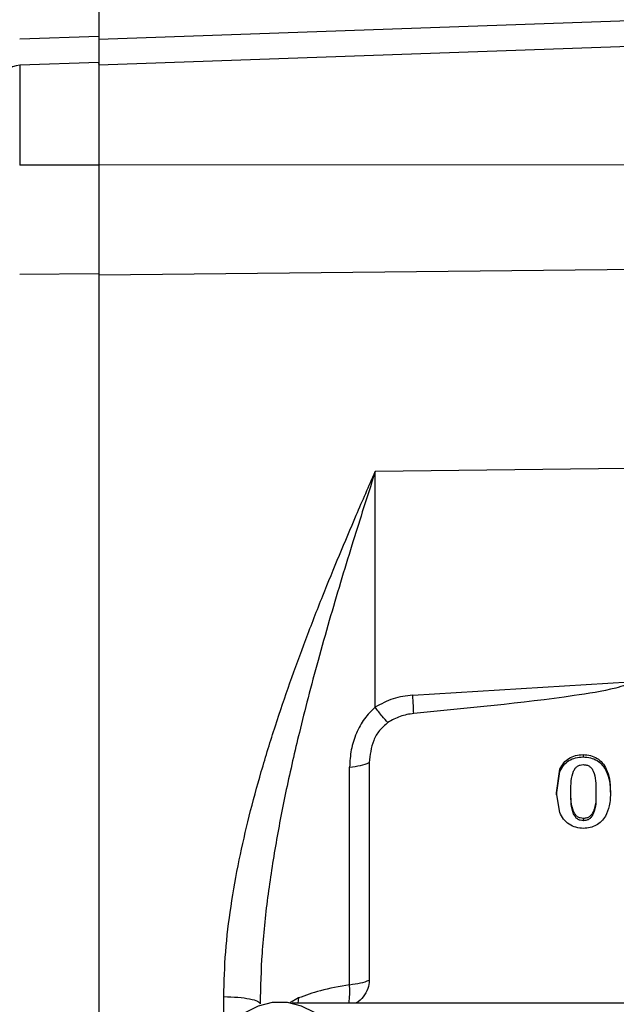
# Model space of a CAD drawing. Header units: inches. Extents: x 0.6 to 16.3, y 0.2 to 11.5.
# Tile 5 of 16: x 2.6 to 3.9, y 7.2 to 9.2. Entities that reach past the tile are written whole.
import ezdxf

# ---------------------------------------------------------------- set-up
doc = ezdxf.new("R2010")
doc.units = ezdxf.units.IN
doc.header["$MEASUREMENT"] = 0
doc.styles.add('SLDTEXTSTYLE0', font='TXT', dxfattribs={"width": 0.75})
doc.dimstyles.new('SLDDIMSTYLE5', dxfattribs={"dimtxt": 0.137795, "dimasz": 0.14, "dimexe": 0, "dimexo": 0.0625, "dimgap": 0.034449, "dimtad": 0, "dimdec": 1, "dimlfac": 1.5, "dimrnd": 1e-09, "dimzin": 4, "dimdsep": 46, "dimtxsty": 'SLDTEXTSTYLE0', "dimblk1": 'CLOSED', "dimblk2": 'CLOSED', "dimsah": 1, "dimcen": 0.09, "dimadec": 0, "dimazin": 1, "dimtfac": 1, "dimtdec": 1, "dimtofl": 0, "dimtmove": 0, "dimatfit": 3, "dimldrblk": 'CLOSED', "dimfxl": 0, "dimfrac": 2, "dimtolj": 1, "dimtzin": 12, "dimarcsym": 0})

# ---------------------------------------------------------------- blocks, each defined once
blk = doc.blocks.new('_Closed')
at = {"color": 0, "linetype": 'ByBlock', "lineweight": -2}
for p, q in [((-1, 0.166667), (0, 0)), ((-1, 0.166667), (-1, -0.166667)), ((0, 0), (-1, -0.166667)), ((0, 0), (-1, 0))]:
    blk.add_line(p, q, dxfattribs=at)
blk = doc.blocks.new('_D_7')
at = {"color": 7, "linetype": 'Continuous', "lineweight": 0}
for p, q in [((2.6081, 10.8885), (2.5661, 10.8885)), ((2.5661, 10.8885), (2.5661, 10.6697)), ((2.9136, 10.8885), (2.9555, 10.8885)), ((2.9555, 10.8885), (2.9555, 10.6697)), ((1.5982, 8.1912), (1.5982, 10.7294)), ((4.2932, 10.6766), (4.2932, 10.7294)), ((1.5982, 10.69), (2.4453, 10.69)), ((4.2932, 10.69), (3.0764, 10.69)), ((2.5661, 10.6697), (2.6081, 10.6697)), ((2.9555, 10.6697), (2.9136, 10.6697))]:
    blk.add_line(p, q, dxfattribs=at)
at = {"color": 7, "linetype": 'Continuous', "lineweight": 18, "xscale": 0.14, "yscale": 0.14, "rotation": 180.0000000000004}
blk.add_blockref('_Closed', (1.5982, 10.69), dxfattribs=at)
at = {"color": 7, "linetype": 'Continuous', "lineweight": 18, "xscale": 0.14, "yscale": 0.14}
blk.add_blockref('_Closed', (4.2932, 10.69), dxfattribs=at)
at = {"color": 7, "linetype": 'Continuous', "lineweight": 18, "char_height": 0.1378, "attachment_point": 1, "style": 'SLDTEXTSTYLE0'}
for s, insert in [('103', (2.6081, 10.8473)), ('4.0', (2.6336, 10.6412))]:
    blk.add_mtext(s, dxfattribs=dict(at, insert=insert))

msp = doc.modelspace()

# ---------------------------------------------------------------- linework, layer by layer
at = {"color": 7, "linetype": 'Continuous', "lineweight": 25}
for p, q in [((2.7665, 9.2028), (4.2762, 9.2558)), ((2.7665, 9.2088), (2.5985, 9.2029)), ((4.2762, 9.2004), (2.7665, 9.1477)), ((2.7666, 9.1534), (2.5985, 9.1475)), ((2.7665, 8.9355), (2.5985, 8.9355)), ((4.2762, 8.9367), (2.7665, 8.935)), ((2.7665, 8.7044), (2.5985, 8.7027)), ((4.2762, 8.7175), (2.7665, 8.7015)), ((3.8878, 8.2909), (3.354, 8.2842)), ((3.354, 7.7837), (3.354, 8.2842)), ((3.4339, 7.8093), (3.8944, 7.8376)), ((3.7958, 7.6828), (3.7958, 7.678)), ((3.3414, 7.6659), (3.3414, 7.2037)), ((3.2995, 7.1941), (3.2995, 7.6563)), ((3.7393, 7.6019), (3.7467, 7.652)), ((3.7393, 7.5971), (3.7467, 7.6472)), ((3.7467, 7.652), (3.7467, 7.6472)), ((3.8452, 7.6523), (3.8452, 7.6476)), ((3.7461, 7.56), (3.7393, 7.6019)), ((3.77, 7.6001), (3.77, 7.6049)), ((3.8231, 7.6057), (3.8231, 7.601)), ((3.7965, 7.5425), (3.7965, 7.5473)), ((5.3753, 7.1548), (3.1778, 7.1548))]:
    msp.add_line(p, q, dxfattribs=at)
at = {"color": 8, "linetype": 'Continuous', "lineweight": 25}
for p, q in [((2.5985, 9.1475), (2.5985, 8.9355)), ((3.0323, 7.1165), (3.0323, 7.1687)), ((3.1909, 7.1659), (3.1721, 7.1548)), ((3.1909, 7.1659), (3.1896, 7.1548))]:
    msp.add_line(p, q, dxfattribs=at)
at = {"color": 7, "linetype": 'Continuous', "lineweight": 25, "flags": 128}
msp.add_lwpolyline([(3.0759, 6.9514), (3.0671, 6.9584), (3.0474, 6.9806), (3.0342, 7.0068), (3.0284, 7.0351), (3.0304, 7.0639), (3.0399, 7.0914), (3.0565, 7.1157), (3.079, 7.1355), (3.1061, 7.1494), (3.1361, 7.1566), (3.167, 7.1566), (3.1969, 7.1494), (3.224, 7.1355), (3.2466, 7.1157), (3.2631, 7.0914), (3.2727, 7.0639), (3.2746, 7.0351), (3.2688, 7.0068), (3.2557, 6.9806), (3.236, 6.9584), (3.23, 6.9535)], dxfattribs=at)
at = {"color": 7, "linetype": 'Continuous', "lineweight": 25}
msp.add_arc((2.5999, 9.1075), 0.04, 92, 180, dxfattribs=at)
for points in [[(2.7665, 9.5671), (2.7665, 9.5651), (2.7665, 9.5612), (2.7665, 9.5293), (2.7665, 9.4788), (2.7665, 9.408), (2.7665, 9.3197), (2.7665, 9.2458), (2.7665, 9.2088)], [(2.7665, 8.7044), (2.7665, 8.6477), (2.7665, 8.5343), (2.7665, 8.3511), (2.7665, 8.1606), (2.7665, 7.9638), (2.7665, 7.7629), (2.7665, 7.5599), (2.7665, 7.3569), (2.7665, 7.156), (2.7665, 6.9592), (2.7665, 6.7687), (2.7665, 6.5855), (2.7665, 6.472), (2.7665, 6.4153)], [(3.4359, 7.7703), (3.4357, 7.7755), (3.4352, 7.7859), (3.4344, 7.8015), (3.4339, 7.8093)], [(3.2995, 7.6563), (3.3076, 7.6573), (3.3237, 7.6593), (3.3355, 7.6637), (3.3414, 7.6659)], [(3.2995, 7.1941), (3.3076, 7.1951), (3.3237, 7.1971), (3.3355, 7.2015), (3.3414, 7.2037)], [(3.0323, 7.1687), (3.0425, 7.1684), (3.0629, 7.1678), (3.0884, 7.1642), (3.1061, 7.1591), (3.1084, 7.1551), (3.1095, 7.1531)]]:
    msp.add_open_spline(points, degree=3, dxfattribs=at)
for points, knots in [([(2.7665, 9.2088), (2.7665, 9.198), (2.7665, 9.1766), (2.7665, 9.1579), (2.7665, 9.149), (2.7665, 9.1501), (2.7665, 9.1503)], [0, 0, 0, 0, 0.314247, 0.626862, 0.939392, 1, 1, 1, 1]), ([(2.7665, 9.1521), (2.7665, 9.1524), (2.7665, 9.1533), (2.7665, 9.1441), (2.7665, 9.1255), (2.7665, 9.0977), (2.7665, 9.063), (2.7665, 9.023), (2.7665, 8.9796), (2.7665, 8.9502), (2.7665, 8.9355)], [0, 0, 0, 0, 0.061053, 0.195188, 0.329323, 0.463459, 0.597594, 0.731729, 0.865865, 1, 1, 1, 1]), ([(2.7665, 8.9355), (2.7665, 8.9152), (2.7665, 8.8747), (2.7665, 8.8143), (2.7665, 8.7563), (2.7665, 8.7218), (2.7665, 8.7044)], [0, 0, 0, 0, 0.250657, 0.500013, 0.7493, 1, 1, 1, 1]), ([(3.0323, 7.1687), (3.0331, 7.2003), (3.0348, 7.2642), (3.0468, 7.3613), (3.064, 7.4575), (3.0859, 7.5531), (3.1118, 7.6482), (3.141, 7.7427), (3.1728, 7.8362), (3.2065, 7.9283), (3.2417, 8.0188), (3.2777, 8.1069), (3.315, 8.195), (3.3406, 8.2534), (3.354, 8.2842)], [0, 0, 0, 0, 0.0815294, 0.164425, 0.2492067, 0.32972, 0.4127359, 0.4986256, 0.5805034, 0.66382, 0.7493837, 0.8303527, 0.9107101, 1, 1, 1, 1]), ([(3.354, 8.2842), (3.3449, 8.2557), (3.3283, 8.204), (3.3036, 8.1253), (3.2801, 8.0484), (3.256, 7.9667), (3.2329, 7.8852), (3.2117, 7.8059), (3.1887, 7.7146), (3.1652, 7.6121), (3.1423, 7.495), (3.1245, 7.379), (3.1121, 7.2645), (3.1103, 7.189), (3.1095, 7.1531)], [0, 0, 0, 0, 0.080466, 0.145667, 0.218995, 0.292319, 0.368437, 0.439039, 0.504129, 0.610517, 0.708099, 0.807732, 0.908693, 1, 1, 1, 1]), ([(3.8944, 7.8376), (3.8943, 7.8373), (3.8943, 7.8368), (3.8938, 7.8357), (3.8916, 7.8334), (3.8821, 7.8287), (3.8437, 7.8183), (3.6934, 7.7948), (3.5497, 7.7811), (3.4359, 7.7703)], [0, 0, 0, 0, 0.001747, 0.003648, 0.008277, 0.022178, 0.071791, 0.264748, 1, 1, 1, 1]), ([(3.4339, 7.8093), (3.4197, 7.8075), (3.3913, 7.8039), (3.3665, 7.7904), (3.354, 7.7837)], [0, 0, 0, 0, 0.500024, 1, 1, 1, 1]), ([(3.354, 7.7837), (3.346, 7.7758), (3.3294, 7.7596), (3.3128, 7.728), (3.3017, 7.693), (3.3002, 7.6686), (3.2995, 7.6563)], [0, 0, 0, 0, 0.230595, 0.476915, 0.734981, 1, 1, 1, 1]), ([(3.3812, 7.7512), (3.3772, 7.7552), (3.3691, 7.7634), (3.359, 7.7769), (3.354, 7.7837)], [0, 0, 0, 0, 0.500032, 1, 1, 1, 1]), ([(3.4359, 7.7703), (3.4261, 7.7688), (3.4065, 7.7657), (3.3896, 7.756), (3.3812, 7.7512)], [0, 0, 0, 0, 0.5009834, 1, 1, 1, 1]), ([(3.3812, 7.7512), (3.3748, 7.7458), (3.362, 7.7349), (3.3459, 7.706), (3.3432, 7.6819), (3.3414, 7.6659)], [0, 0, 0, 0, 0.250276, 0.500611, 1, 1, 1, 1]), ([(3.7467, 7.652), (3.7491, 7.6566), (3.7537, 7.6655), (3.7654, 7.6755), (3.7798, 7.6818), (3.7904, 7.6824), (3.7958, 7.6828)], [0, 0, 0, 0, 0.259574, 0.499925, 0.740236, 1, 1, 1, 1]), ([(3.7467, 7.6472), (3.7491, 7.6518), (3.7537, 7.6607), (3.7654, 7.6707), (3.7798, 7.677), (3.7904, 7.6776), (3.7958, 7.678)], [0, 0, 0, 0, 0.259698, 0.499935, 0.740361, 1, 1, 1, 1]), ([(3.7958, 7.6828), (3.8012, 7.6824), (3.8117, 7.6818), (3.8259, 7.6756), (3.8377, 7.6656), (3.8426, 7.6569), (3.8452, 7.6523)], [0, 0, 0, 0, 0.256598, 0.497206, 0.737024, 1, 1, 1, 1]), ([(3.7958, 7.678), (3.8012, 7.6776), (3.8117, 7.677), (3.826, 7.6708), (3.8377, 7.6608), (3.8426, 7.6521), (3.8452, 7.6476)], [0, 0, 0, 0, 0.256718, 0.497216, 0.737148, 1, 1, 1, 1]), ([(3.77, 7.6049), (3.7699, 7.6197), (3.7699, 7.6368), (3.7787, 7.6538), (3.7835, 7.6584), (3.7895, 7.6612), (3.7939, 7.6615), (3.7962, 7.6616)], [0, 0, 0, 0, 0.630832, 0.731187, 0.819991, 0.906328, 1, 1, 1, 1]), ([(3.7962, 7.6616), (3.7986, 7.6615), (3.8032, 7.6612), (3.8094, 7.6584), (3.8142, 7.6538), (3.8234, 7.6372), (3.8232, 7.6203), (3.8231, 7.6057)], [0, 0, 0, 0, 0.098523, 0.18739, 0.275879, 0.378904, 1, 1, 1, 1]), ([(3.8452, 7.6523), (3.8477, 7.6455), (3.8534, 7.6297), (3.8536, 7.6131), (3.8538, 7.6037)], [0, 0, 0, 0, 0.435339, 1, 1, 1, 1]), ([(3.8452, 7.6476), (3.8477, 7.6407), (3.8534, 7.625), (3.8536, 7.6083), (3.8538, 7.5989)], [0, 0, 0, 0, 0.435339, 1, 1, 1, 1]), ([(3.7965, 7.5473), (3.7942, 7.5475), (3.7897, 7.5478), (3.7836, 7.5507), (3.7789, 7.5555), (3.7697, 7.5726), (3.7699, 7.59), (3.77, 7.6049)], [0, 0, 0, 0, 0.093685, 0.179947, 0.26834, 0.371448, 1, 1, 1, 1]), ([(3.7965, 7.5425), (3.7942, 7.5427), (3.7897, 7.543), (3.7836, 7.5459), (3.7789, 7.5507), (3.7697, 7.5678), (3.7699, 7.5852), (3.77, 7.6001)], [0, 0, 0, 0, 0.0935556, 0.1799229, 0.2680015, 0.371434, 1, 1, 1, 1]), ([(3.8231, 7.6057), (3.8233, 7.5907), (3.8235, 7.5732), (3.8145, 7.5558), (3.8097, 7.5508), (3.8035, 7.5478), (3.7989, 7.5475), (3.7965, 7.5473)], [0, 0, 0, 0, 0.624418, 0.728887, 0.817027, 0.904547, 1, 1, 1, 1]), ([(3.8231, 7.601), (3.8233, 7.5859), (3.8235, 7.5684), (3.8145, 7.551), (3.8097, 7.546), (3.8035, 7.543), (3.7989, 7.5427), (3.7965, 7.5425)], [0, 0, 0, 0, 0.624415, 0.72857, 0.817017, 0.904289, 1, 1, 1, 1]), ([(3.8538, 7.6037), (3.8538, 7.5937), (3.8537, 7.5758), (3.8465, 7.5592), (3.8433, 7.5518)], [0, 0, 0, 0, 0.555597, 1, 1, 1, 1]), ([(3.7967, 7.5262), (3.7913, 7.5266), (3.7804, 7.5274), (3.7658, 7.5347), (3.7535, 7.5455), (3.7486, 7.5551), (3.7461, 7.56)], [0, 0, 0, 0, 0.245947, 0.48929, 0.738236, 1, 1, 1, 1]), ([(3.8433, 7.5518), (3.8406, 7.548), (3.8353, 7.5405), (3.8239, 7.5324), (3.8109, 7.5271), (3.8015, 7.5265), (3.7967, 7.5262)], [0, 0, 0, 0, 0.257769, 0.504694, 0.749046, 1, 1, 1, 1]), ([(3.3414, 7.2037), (3.3408, 7.1975), (3.3396, 7.1849), (3.3293, 7.1683), (3.3194, 7.1578), (3.3126, 7.155), (3.3122, 7.1548)], [0, 0, 0, 0, 0.31345, 0.644368, 0.975287, 1, 1, 1, 1]), ([(3.2995, 7.1941), (3.2781, 7.1902), (3.2383, 7.1829), (3.2059, 7.1712), (3.1909, 7.1659)], [0, 0, 0, 0, 0.537767, 1, 1, 1, 1])]:
    msp.add_open_spline(points, degree=3, knots=knots, dxfattribs=at)
at = {"color": 8, "linetype": 'Continuous', "lineweight": 25}
msp.add_open_spline([(3.2978, 7.1548), (3.2978, 7.1551), (3.2987, 7.1578), (3.2995, 7.1659), (3.3001, 7.1787), (3.2997, 7.189), (3.2995, 7.1941)], degree=3, knots=[0, 0, 0, 0, 0.029114, 0.352953, 0.676739, 1, 1, 1, 1], dxfattribs=at)

# ---------------------------------------------------------------- dimensions: what is measured, and where the dimension line sits
at = {"color": 7, "linetype": 'Continuous', "lineweight": 18}
dim = msp.add_linear_dim(base=(1.5982, 10.69), p1=(4.2932, 10.6373), p2=(1.5982, 8.1518), dimstyle='SLDDIMSTYLE5', dxfattribs=at)
dim.commit()
dim.dimension.update_dxf_attribs({"geometry": '_D_7', "text_midpoint": (2.7608, 10.69), "dimtype": 160})

doc.saveas('drawing.dxf')
